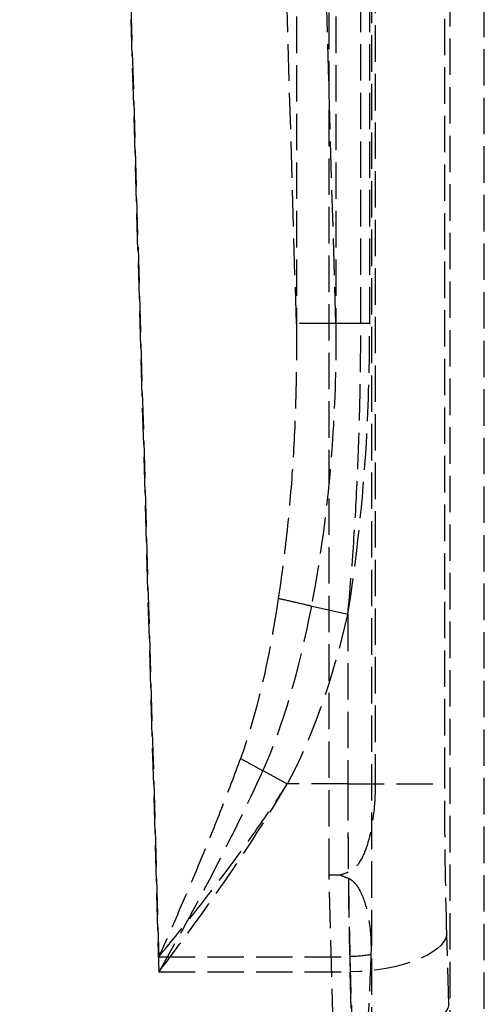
# Model space of a CAD drawing. Header units: millimetres. Extents: x 0 to 562, y -16 to 500.
# Tile 20 of 24: x 514 to 534, y 6 to 47. Entities that reach past the tile are written whole.
import ezdxf

# ---------------------------------------------------------------- set-up
doc = ezdxf.new("R2010")
doc.units = ezdxf.units.MM
doc.header["$LTSCALE"] = 10
doc.linetypes.add('ALLCAD_Strich', pattern=[0.2, 0.15, -0.05])
doc.layers.add('BESCH_KONT_sich_schn_grun_2d', color=10, linetype='Continuous')

msp = doc.modelspace()

# ---------------------------------------------------------------- linework, layer by layer
at = {"layer": 'BESCH_KONT_sich_schn_grun_2d', "linetype": 'ALLCAD_Strich'}
for p, q in [((533.5, 0), (533.5, 500)), ((528.859, 490.073), (528.859, 3.736)), ((532.101, 2.438), (532.101, 484.768)), ((527.114, 11.504), (527.114, 222.381)), ((529.011, 218.481), (529.011, 15.254)), ((531.872, 15.254), (531.872, 218.481)), ((525.767, 212.84), (525.767, 34.204)), ((527.393, 212.84), (527.393, 34.204)), ((528.416, 34.204), (528.416, 212.84)), ((528.783, 34.204), (528.783, 212.84)), ((525.767, 34.204), (520.733, 205.743)), ((527.393, 34.204), (522.359, 205.743)), ((514.379, 203.278), (520.105, 8.145)), ((514.379, 202.647), (520.105, 7.515)), ((527.393, 34.204), (525.767, 34.204)), ((528.783, 34.204), (527.393, 34.204)), ((527.882, 22.227), (526.381, 22.573)), ((527.882, 22.227), (527.882, 15.254)), ((524.381, 15.805), (525.393, 15.254)), ((527.882, 15.254), (525.393, 15.254)), ((527.882, 15.254), (531.872, 15.254)), ((527.571, 11.504), (527.114, 11.504)), ((527.281, 5.321), (527.114, 11.504)), ((532.044, 6.184), (531.959, 9.063)), ((520.105, 8.145), (527.969, 8.145)), ((527.969, 8.145), (528.054, 5.267)), ((520.105, 7.515), (527.969, 7.515)), ((527.969, 7.515), (528.054, 4.637))]:
    msp.add_line(p, q, dxfattribs=at)
at = {"layer": 'BESCH_KONT_sich_schn_grun_2d', "linetype": 'ALLCAD_Strich', "extrusion": (0, 0, -1)}
for centre, major_axis, ratio, start_param, end_param in [((519.355, 36.189), (0.704, -23.995), 0.265352, -0.975472, -0.586274), ((519.355, 36.189), (0.723, -24.626), 0.324723, -0.975472, -0.586274), ((532.991, 15.254), (0, 16), 0.069927, -1.968165, -1.570796), ((270.4, 15.254), (262.703, 0), 0.069927, 0.199284, 0.205588), ((249.532, 15.254), (281.89, -6.686), 0.060698, -0.166936, -0.159534), ((527.969, 9.063), (3.998, 0.117), 0.386852, 0.075718, 1.582149), ((527.969, 9.063), (-2.369, -0.07), 0.386852, -1.932599, -1.559444), ((525.894, 79.769), (2.14, -78.979), 0.029913, -0.43671, -0.339553), ((528.054, 6.184), (3.998, 0.117), 0.386852, 0.075718, 1.582149)]:
    msp.add_ellipse(centre, major_axis=major_axis, ratio=ratio, start_param=start_param, end_param=end_param, dxfattribs=at)
at = {"layer": 'BESCH_KONT_sich_schn_grun_2d', "linetype": 'ALLCAD_Strich'}
for centre, major_axis, ratio, start_param, end_param in [((519.355, 36.189), (0.743, -25.322), 0.386852, 0.586274, 0.975472), ((529.001, 15.254), (0, -18.37), 0.060905, -1.570796, -1.371513), ((529.001, 15.254), (0, -20), 0.055941, -1.570796, -1.173428), ((529.001, 15.254), (0, -18.37), 0.060905, -1.357806, -1.173428)]:
    msp.add_ellipse(centre, major_axis=major_axis, ratio=ratio, start_param=start_param, end_param=end_param, dxfattribs=at)
for points, knots in [([(525.767, 34.204), (525.776, 33.253), (525.769, 32.304), (525.722, 30.408), (525.681, 29.462), (525.621, 28.517), (525.56, 27.572), (525.481, 26.629), (525.281, 24.75), (525.16, 23.814), (525.021, 22.887)], [7.365518, 7.365518, 7.365518, 7.365518, 7.667491, 7.667491, 7.969464, 7.969464, 7.969464, 8.271437, 8.271437, 8.57341, 8.57341, 8.57341, 8.57341]), ([(527.393, 34.204), (527.401, 32.61), (527.357, 31.02), (527.099, 27.131), (526.808, 24.829), (526.381, 22.573)], [7.365518, 7.365518, 7.365518, 7.365518, 7.85853, 7.85853, 8.57341, 8.57341, 8.57341, 8.57341]), ([(527.882, 22.227), (527.974, 23.208), (528.056, 24.199), (528.192, 26.19), (528.248, 27.189), (528.291, 28.19), (528.334, 29.191), (528.366, 30.192), (528.406, 32.197), (528.416, 33.2), (528.416, 34.204)], [-8.57341, -8.57341, -8.57341, -8.57341, -8.271437, -8.271437, -7.969464, -7.969464, -7.969464, -7.667491, -7.667491, -7.365518, -7.365518, -7.365518, -7.365518]), ([(527.882, 22.227), (528.252, 24.549), (528.507, 26.923), (528.74, 30.928), (528.783, 32.565), (528.783, 34.204)], [-8.57341, -8.57341, -8.57341, -8.57341, -7.85853, -7.85853, -7.365518, -7.365518, -7.365518, -7.365518]), ([(526.381, 22.573), (526.333, 22.584), (526.034, 22.654), (525.528, 22.77), (525.169, 22.853), (525.021, 22.887)], [-0.546553, -0.546553, -0.546553, -0.546553, -0.5, -0.25, 0, 0, 0, 0]), ([(523.464, 16.304), (523.209, 15.607), (522.944, 14.91), (522.399, 13.525), (522.12, 12.835), (521.836, 12.152), (521.552, 11.469), (521.264, 10.791), (520.686, 9.454), (520.395, 8.794), (520.105, 8.145)], [0, 0, 0, 0, 0.252523, 0.252523, 0.505046, 0.505046, 0.505046, 0.757569, 0.757569, 1.010092, 1.010092, 1.010092, 1.010092]), ([(523.464, 16.304), (523.598, 16.231), (523.886, 16.074), (524.208, 15.899), (524.376, 15.807), (524.381, 15.805)], [0, 0, 0, 0, 0.25, 0.5, 0.5068447, 0.5068447, 0.5068447, 0.5068447]), ([(524.381, 15.805), (523.731, 14.371), (523.03, 12.949), (521.585, 10.171), (520.842, 8.815), (520.105, 7.515)], [0, 0, 0, 0, 0.505046, 0.505046, 1.010092, 1.010092, 1.010092, 1.010092]), ([(520.105, 8.145), (520.561, 8.695), (521.018, 9.259), (521.929, 10.409), (522.382, 10.995), (522.829, 11.59), (523.275, 12.186), (523.715, 12.79), (524.573, 14.013), (524.991, 14.631), (525.393, 15.254)], [-1.010092, -1.010092, -1.010092, -1.010092, -0.757569, -0.757569, -0.505046, -0.505046, -0.505046, -0.252523, -0.252523, 0, 0, 0, 0]), ([(520.105, 7.515), (521.016, 8.712), (521.936, 9.969), (523.722, 12.562), (524.589, 13.898), (525.393, 15.254)], [-1.010092, -1.010092, -1.010092, -1.010092, -0.505046, -0.505046, 0, 0, 0, 0]), ([(529.011, 15.254), (529.011, 14.883), (528.993, 14.503), (528.898, 13.595), (528.801, 13.098), (528.597, 12.488), (528.493, 12.223), (528.275, 11.9), (528.193, 11.803), (528.04, 11.681), (527.975, 11.642), (527.904, 11.618)], [-0.4251674, -0.4251674, -0.4251674, -0.4251674, -0.3087785, -0.3087785, -0.1392243, -0.1392243, -0.058729, -0.058729, -0.0225877, -0.0225877, 0, 0, 0, 0]), ([(527.907, 11.371), (527.959, 11.35), (528.008, 11.32), (528.101, 11.248), (528.145, 11.203), (528.317, 11.002), (528.412, 10.808), (528.594, 10.377), (528.688, 10.023), (528.823, 9.176), (528.85, 8.69), (528.833, 8.23)], [-0.3744054, -0.3744054, -0.3744054, -0.3744054, -0.3574209, -0.3574209, -0.3383603, -0.3383603, -0.275518, -0.275518, -0.1482017, -0.1482017, 0, 0, 0, 0])]:
    msp.add_open_spline(points, degree=3, knots=knots, dxfattribs=at)

doc.saveas('drawing.dxf')
